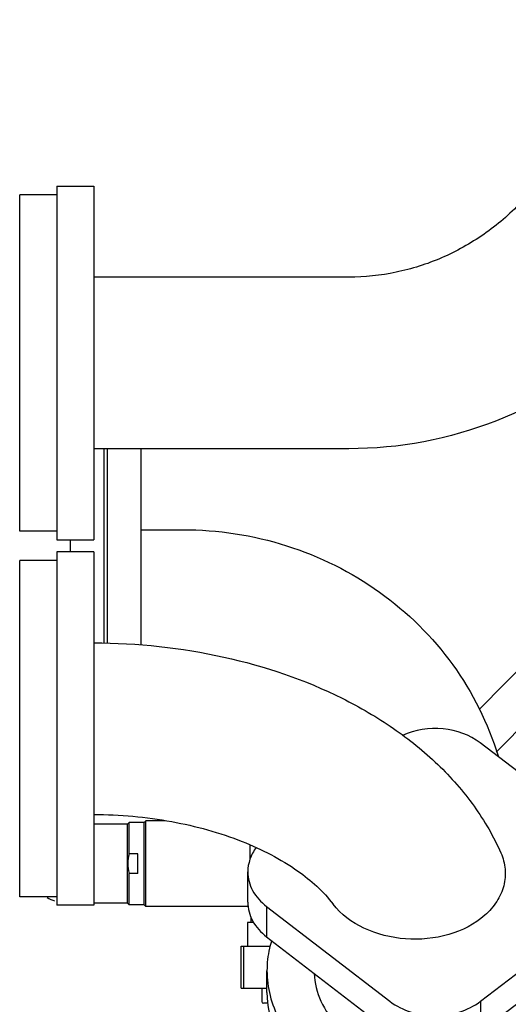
# Model space of a CAD drawing. Header units: millimetres. Extents: x 0 to 1189, y 0 to 841.
# Tile 61 of 106: x 530 to 545, y 614 to 643. Entities that reach past the tile are written whole.
import ezdxf

# ---------------------------------------------------------------- set-up
doc = ezdxf.new("R2010")
doc.units = ezdxf.units.MM
doc.header["$LTSCALE"] = 65.395
for name, color, linetype in [('1907_854000_21_SIMPLE1_T1_X_PBL83', 7, 'CONTINUOUS'), ('1907_854000_21_SIMPLE1_X_ABL82', 7, 'CONTINUOUS'), ('32007_060000_TLKS_KGS_ABL9', 7, 'CONTINUOUS'), ('32007_060000_TLKS_KGS_V_ABL2', 7, 'CONTINUOUS'), ('32007_061000_TLKS_KGS_ABL10', 7, 'CONTINUOUS'), ('32007_061000_TLKS_KGS_V_ABL3', 7, 'CONTINUOUS'), ('32007_833000_04_SIMPLE1_T2_X_PBL36', 7, 'CONTINUOUS'), ('32007_833000_04_SIMPLE1_T3_X_PBL37', 7, 'CONTINUOUS'), ('32007_833000_04_SIMPLE1_T5_X_PBL34', 7, 'CONTINUOUS'), ('32007_833000_04_SIMPLE1_T5_X_PBL35', 7, 'CONTINUOUS'), ('32007_833000_04_SIMPLE1_X#AF2_ABL33', 7, 'CONTINUOUS'), ('32007_836000_01_SIMPLE1_T1_X_PBL40', 7, 'CONTINUOUS'), ('32007_836000_01_SIMPLE1_T2_X_PBL39', 7, 'CONTINUOUS'), ('32007_836000_01_SIMPLE1_X_ABL38', 7, 'CONTINUOUS'), ('32007_853500_03_ABL11', 7, 'CONTINUOUS'), ('32007_853700_04_ABL61', 7, 'CONTINUOUS'), ('32007_853700_04_P01_PBL62', 7, 'CONTINUOUS'), ('32007_881500_01_SIMPLE1_T3_X_PBL47', 7, 'CONTINUOUS'), ('32007_881500_01_SIMPLE1_X_ABL6', 7, 'CONTINUOUS'), ('32097_000000_TLKS_MARKETING_ABL1', 7, 'CONTINUOUS'), ('32097_030000_TLKS_V_ABL31', 7, 'CONTINUOUS'), ('32097_800000_TLKS_V_ABL32', 7, 'CONTINUOUS'), ('I4762-M10X35_PBL48', 7, 'CONTINUOUS'), ('new_view_1_VBL0', 7, 'CONTINUOUS'), ('SPVF25C2F1A05_DUMMY_PBL41', 7, 'CONTINUOUS')]:
    doc.layers.add(name, color=color, linetype=linetype)

# ---------------------------------------------------------------- blocks, each defined once
blk = doc.blocks.new('32007_881500_01_SIMPLE1_T3_X_PBL47', base_point=(537.416, 615.05))
at = {"layer": '32007_881500_01_SIMPLE1_T3_X_PBL47', "color": 7, "linetype": 'Continuous'}
for p, q in [((536.984, 614.425), (536.984, 615.675)), ((536.984, 615.675), (537.849, 615.675)), ((537.067, 614.425), (537.067, 615.675)), ((536.984, 614.425), (537.75, 614.425))]:
    blk.add_line(p, q, dxfattribs=at)
blk = doc.blocks.new('32007_881500_01_SIMPLE1_X_ABL6', base_point=(533.888, 594.895))
at = {"layer": '32007_881500_01_SIMPLE1_T3_X_PBL47'}
blk.add_blockref('32007_881500_01_SIMPLE1_T3_X_PBL47', (537.416, 615.05), dxfattribs=at)
blk = doc.blocks.new('32007_836000_01_SIMPLE1_T2_X_PBL39', base_point=(532.4, 627.562))
at = {"layer": '32007_836000_01_SIMPLE1_T2_X_PBL39', "color": 7, "linetype": 'Continuous'}
for p, q in [((532.9, 630.451), (532.9, 624.674)), ((531.9, 627.75), (531.9, 627.385))]:
    blk.add_line(p, q, dxfattribs=at)
blk = doc.blocks.new('32007_836000_01_SIMPLE1_T1_X_PBL40', base_point=(538.809, 625.887))
at = {"layer": '32007_836000_01_SIMPLE1_T1_X_PBL40', "color": 7, "linetype": 'Continuous'}
for p, q in [((533, 630.451), (533, 624.67)), ((534, 630.451), (534, 624.626)), ((534, 628.046), (535.25, 628.046))]:
    blk.add_line(p, q, dxfattribs=at)
blk.add_open_spline([(535.25, 628.046), (536.289, 628.046), (538.373, 627.727), (541.183, 626.33), (543.401, 624.146), (544.327, 622.289), (544.619, 621.323)], degree=3, knots=[0, 0, 0, 0, 0.253344, 0.504939, 0.753781, 1, 1, 1, 1], dxfattribs=at)
blk = doc.blocks.new('32007_836000_01_SIMPLE1_X_ABL38', base_point=(538.259, 625.887))
at = {"layer": '32007_836000_01_SIMPLE1_T1_X_PBL40'}
blk.add_blockref('32007_836000_01_SIMPLE1_T1_X_PBL40', (538.809, 625.887), dxfattribs=at)
at = {"layer": '32007_836000_01_SIMPLE1_T2_X_PBL39'}
blk.add_blockref('32007_836000_01_SIMPLE1_T2_X_PBL39', (532.4, 627.562), dxfattribs=at)
blk = doc.blocks.new('1907_854000_21_SIMPLE1_T1_X_PBL83', base_point=(546.303, 627.461))
at = {"layer": '1907_854000_21_SIMPLE1_T1_X_PBL83', "color": 7, "linetype": 'Continuous'}
for p, q in [((548.175, 631.25), (548.175, 633.483)), ((548.175, 628.8), (548.175, 629.75)), ((547.9, 628), (547.9, 628.8)), ((547.9, 628.8), (548.55, 628.8)), ((548.55, 628), (547.9, 628)), ((548.175, 627.642), (548.175, 628)), ((547.6, 626.29), (547.634, 626.324)), ((547.6, 624.512), (548.523, 625.446)), ((544.057, 622.704), (545.7, 624.367)), ((544.565, 621.439), (545.7, 622.588))]:
    blk.add_line(p, q, dxfattribs=at)
for radius, end in [(1.875, 360), (3.125, 316.0437)]:
    blk.add_arc((546.3, 627.642), radius, 315.3472, end, dxfattribs=at)
blk = doc.blocks.new('1907_854000_21_SIMPLE1_X_ABL82', base_point=(546.303, 627.461))
at = {"layer": '1907_854000_21_SIMPLE1_T1_X_PBL83'}
blk.add_blockref('1907_854000_21_SIMPLE1_T1_X_PBL83', (546.303, 627.461), dxfattribs=at)
blk = doc.blocks.new('32007_061000_TLKS_KGS_V_ABL3', base_point=(543.888, 633.875))
at = {"layer": '1907_854000_21_SIMPLE1_X_ABL82'}
blk.add_blockref('1907_854000_21_SIMPLE1_X_ABL82', (546.303, 627.461), dxfattribs=at)
at = {"layer": '32007_836000_01_SIMPLE1_X_ABL38'}
blk.add_blockref('32007_836000_01_SIMPLE1_X_ABL38', (538.259, 625.887), dxfattribs=at)
at = {"layer": '32007_881500_01_SIMPLE1_X_ABL6'}
blk.add_blockref('32007_881500_01_SIMPLE1_X_ABL6', (533.888, 594.895), dxfattribs=at)
blk = doc.blocks.new('32007_060000_TLKS_KGS_V_ABL2', base_point=(543.8875, 633.875))
at = {"layer": '32007_061000_TLKS_KGS_V_ABL3'}
blk.add_blockref('32007_061000_TLKS_KGS_V_ABL3', (543.8875, 633.875), dxfattribs=at)
blk = doc.blocks.new('SPVF25C2F1A05_DUMMY_PBL41', base_point=(534.285, 617.538))
at = {"layer": 'SPVF25C2F1A05_DUMMY_PBL41', "color": 7, "linetype": 'Continuous'}
for p, q in [((534.15, 619.4), (534.1, 619.35)), ((534.15, 616.85), (534.15, 619.4)), ((534.723, 619.4), (534.15, 619.4)), ((533.6, 619.3), (532.6, 619.3)), ((533.65, 619.35), (533.6, 619.3)), ((533.6, 616.95), (533.6, 619.3)), ((533.65, 618.416), (533.65, 619.35)), ((534.1, 619.35), (533.65, 619.35)), ((534.1, 616.9), (534.1, 619.35)), ((537.25, 618.257), (537.25, 618.677)), ((533.915, 618.416), (533.65, 618.416)), ((533.915, 617.834), (533.915, 618.416)), ((533.65, 616.9), (533.65, 617.834)), ((533.915, 617.834), (533.65, 617.834)), ((533.6, 616.95), (532.6, 616.95)), ((533.65, 616.9), (533.6, 616.95)), ((534.1, 616.9), (533.65, 616.9)), ((534.15, 616.85), (534.1, 616.9)), ((537.193, 616.85), (534.15, 616.85)), ((537.275, 616.545), (537.275, 616.375)), ((537.175, 616.375), (537.175, 615.675)), ((537.355, 616.375), (537.175, 616.375))]:
    blk.add_line(p, q, dxfattribs=at)
blk.add_arc((531.825, 618.125), 1.175, 238.6812, 250.8211, dxfattribs=at)
blk.add_open_spline([(533.65, 618.416), (533.627, 618.321), (533.603, 618.125), (533.627, 617.929), (533.65, 617.834)], degree=3, knots=[0, 0, 0, 0, 0.5, 1, 1, 1, 1], dxfattribs=at)
blk = doc.blocks.new('I4762-M10X35_PBL48', base_point=(537.687, 614.2))
at = {"layer": 'I4762-M10X35_PBL48', "color": 7, "linetype": 'Continuous'}
for p, q in [((537.595, 614.425), (537.595, 614.025)), ((537.779, 613.975), (537.645, 613.975))]:
    blk.add_line(p, q, dxfattribs=at)
blk.add_arc((537.645, 614.025), 0.05, 180, 270, dxfattribs=at)
blk = doc.blocks.new('32007_853700_04_P01_PBL62', base_point=(546.925, 597.905))
at = {"layer": '32007_853700_04_P01_PBL62', "color": 7, "linetype": 'Continuous'}
for p, q in [((549.75, 616.2), (548.034, 616.2)), ((544.1, 594.343), (544.1, 593.82)), ((546.038, 584.053), (546.865, 582.483)), ((547.686, 580.557), (547.979, 579.61))]:
    blk.add_line(p, q, dxfattribs=at)
blk.add_arc((548.003, 614.23), 0.166, 125.679, 128.1032, dxfattribs=at)
blk.add_open_spline([(546.865, 582.483), (547.036, 582.159), (547.338, 581.529), (547.587, 580.875), (547.686, 580.557)], degree=3, knots=[0, 0, 0, 0, 0.524471, 1, 1, 1, 1], dxfattribs=at)
blk = doc.blocks.new('32007_853700_04_ABL61', base_point=(546.925, 597.905))
at = {"layer": '32007_853700_04_P01_PBL62'}
blk.add_blockref('32007_853700_04_P01_PBL62', (546.925, 597.905), dxfattribs=at)
blk = doc.blocks.new('32007_853500_03_ABL11', base_point=(542.275, 628.375))
at = {"layer": '32007_853700_04_ABL61'}
blk.add_blockref('32007_853700_04_ABL61', (546.925, 597.905), dxfattribs=at)
at = {"layer": 'I4762-M10X35_PBL48'}
blk.add_blockref('I4762-M10X35_PBL48', (537.687, 614.2), dxfattribs=at)
at = {"layer": 'SPVF25C2F1A05_DUMMY_PBL41'}
blk.add_blockref('SPVF25C2F1A05_DUMMY_PBL41', (534.285, 617.538), dxfattribs=at)
blk = doc.blocks.new('32007_061000_TLKS_KGS_ABL10', base_point=(578.618, 628.375))
at = {"layer": '32007_853500_03_ABL11'}
blk.add_blockref('32007_853500_03_ABL11', (542.275, 628.375), dxfattribs=at)
blk = doc.blocks.new('32007_060000_TLKS_KGS_ABL9', base_point=(578.618, 628.375))
at = {"layer": '32007_061000_TLKS_KGS_ABL10'}
blk.add_blockref('32007_061000_TLKS_KGS_ABL10', (578.618, 628.375), dxfattribs=at)
blk = doc.blocks.new('32007_833000_04_SIMPLE1_T5_X_PBL34', base_point=(530.95, 622.135))
at = {"layer": '32007_833000_04_SIMPLE1_T5_X_PBL34', "color": 7, "linetype": 'Continuous'}
for p, q in [((530.4, 617.135), (530.4, 627.135)), ((531.5, 627.135), (530.4, 627.135)), ((531.5, 617.135), (530.4, 617.135))]:
    blk.add_line(p, q, dxfattribs=at)
blk = doc.blocks.new('32007_833000_04_SIMPLE1_T5_X_PBL35', base_point=(530.95, 633))
at = {"layer": '32007_833000_04_SIMPLE1_T5_X_PBL35', "color": 7, "linetype": 'Continuous'}
for p, q in [((530.4, 628), (530.4, 638)), ((531.5, 638), (530.4, 638)), ((531.5, 628), (530.4, 628))]:
    blk.add_line(p, q, dxfattribs=at)
blk = doc.blocks.new('32007_833000_04_SIMPLE1_T2_X_PBL36', base_point=(555.2, 653.65))
at = {"layer": '32007_833000_04_SIMPLE1_T2_X_PBL36', "color": 7, "linetype": 'Continuous'}
for p, q in [((531.5, 638.25), (531.5, 627.75)), ((531.5, 638.25), (532.6, 638.25)), ((532.6, 638.25), (532.6, 627.75)), ((540.183, 635.551), (532.6, 635.551)), ((540.183, 630.451), (532.6, 630.451)), ((531.5, 627.75), (532.6, 627.75))]:
    blk.add_line(p, q, dxfattribs=at)
for points, knots in [([(547.45, 643.201), (547.45, 642.201), (547.074, 640.197), (545.713, 638.061), (544.227, 636.787), (542.965, 636.082), (541.601, 635.649), (540.654, 635.551), (540.183, 635.551)], [0, 0, 0, 0, 0.257223, 0.509965, 0.634468, 0.757372, 0.879028, 1, 1, 1, 1]), ([(548.382, 633.656), (547.277, 632.646), (544.684, 631.019), (541.672, 630.451), (540.183, 630.451)], [0, 0, 0, 0, 0.501422, 1, 1, 1, 1])]:
    blk.add_open_spline(points, degree=3, knots=knots, dxfattribs=at)
blk = doc.blocks.new('32007_833000_04_SIMPLE1_T3_X_PBL37', base_point=(539.913, 618.926))
at = {"layer": '32007_833000_04_SIMPLE1_T3_X_PBL37', "color": 7, "linetype": 'Continuous'}
for p, q in [((531.5, 627.385), (531.5, 616.885)), ((532.6, 627.385), (531.5, 627.385)), ((532.6, 627.385), (532.6, 616.885)), ((547.767, 618.896), (544.092, 621.711)), ((537.18, 616.98), (537.18, 617.88)), ((548.325, 616.965), (548.325, 617.865)), ((532.6, 616.885), (531.5, 616.885)), ((537.735, 616.853), (537.735, 615.953)), ((537.735, 616.853), (541.405, 614.032)), ((547.328, 616.5), (547.767, 616.835)), ((537.735, 615.953), (541.405, 613.132)), ((546.55, 615.906), (546.65, 615.982)), ((544.095, 614.032), (545.55, 615.143)), ((546.55, 615.006), (546.65, 615.082)), ((537.75, 614.298), (537.75, 614.94)), ((544.095, 613.132), (545.55, 614.243)), ((544.095, 614.032), (544.095, 613.132))]:
    blk.add_line(p, q, dxfattribs=at)
for centre in [(543.698, 615.635), (543.698, 614.992)]:
    blk.add_arc(centre, 4.274, 311.9535, 313.8473, dxfattribs=at)
for points, knots in [([(532.6, 624.685), (533.899, 624.682), (536.444, 624.412), (539.438, 623.399), (541.514, 622.19), (542.846, 621.118), (543.941, 619.873), (544.488, 618.929), (544.704, 618.441)], [0, 0, 0, 0, 0.271936, 0.531605, 0.654836, 0.773436, 0.888118, 1, 1, 1, 1]), ([(544.092, 621.711), (543.779, 621.95), (542.98, 622.227), (542.151, 622.101), (541.78, 621.932)], [0, 0, 0, 0, 0.491806, 1, 1, 1, 1]), ([(532.6, 619.585), (533.377, 619.582), (534.882, 619.448), (536.946, 618.882), (538.586, 618.047), (539.427, 617.303), (539.715, 616.921)], [0, 0, 0, 0, 0.298292, 0.576838, 0.816458, 1, 1, 1, 1]), ([(548.325, 617.865), (548.325, 618.058), (548.214, 618.464), (547.933, 618.769), (547.767, 618.896)], [0, 0, 0, 0, 0.47869, 1, 1, 1, 1]), ([(537.431, 618.601), (537.352, 618.496), (537.225, 618.266), (537.18, 618.006), (537.18, 617.88)], [0, 0, 0, 0, 0.510657, 1, 1, 1, 1]), ([(544.704, 618.441), (544.771, 618.289), (544.858, 617.962), (544.813, 617.455), (544.597, 616.978), (544.362, 616.711), (544.227, 616.591)], [0, 0, 0, 0, 0.244023, 0.485226, 0.734651, 1, 1, 1, 1]), ([(537.18, 617.88), (537.18, 617.688), (537.29, 617.284), (537.57, 616.98), (537.735, 616.853)], [0, 0, 0, 0, 0.478738, 1, 1, 1, 1]), ([(547.767, 616.835), (547.933, 616.962), (548.214, 617.267), (548.325, 617.673), (548.325, 617.865)], [0, 0, 0, 0, 0.52131, 1, 1, 1, 1]), ([(537.18, 616.98), (537.18, 616.788), (537.29, 616.384), (537.57, 616.08), (537.735, 615.953)], [0, 0, 0, 0, 0.478738, 1, 1, 1, 1]), ([(544.227, 616.591), (543.925, 616.322), (543.148, 615.932), (541.867, 615.816), (540.636, 616.116), (539.948, 616.613), (539.715, 616.921)], [0, 0, 0, 0, 0.244885, 0.507709, 0.765914, 1, 1, 1, 1]), ([(547.906, 616.054), (548.034, 616.176), (548.245, 616.455), (548.325, 616.8), (548.325, 616.965)], [0, 0, 0, 0, 0.51676, 1, 1, 1, 1]), ([(537.887, 615.83), (537.864, 615.757), (537.785, 615.467), (537.75, 615.165), (537.75, 614.94)], [0, 0, 0, 0, 0.252413, 1, 1, 1, 1]), ([(537.75, 614.94), (537.75, 614.693), (537.814, 614.189), (538.001, 613.718), (538.12, 613.494)], [0, 0, 0, 0, 0.493803, 1, 1, 1, 1]), ([(539.157, 614.859), (539.167, 614.577), (539.311, 613.997), (539.846, 613.245), (540.637, 612.66), (541.611, 612.284), (542.683, 612.146), (544.076, 612.283), (545.068, 612.753), (545.553, 613.216)], [0, 0, 0, 0, 0.106405, 0.219404, 0.341898, 0.473142, 0.609644, 0.74647, 1, 1, 1, 1]), ([(537.75, 614.298), (537.75, 613.896), (537.927, 613.062), (538.67, 611.976), (539.793, 611.132), (540.698, 610.783), (541.18, 610.661)], [0, 0, 0, 0, 0.224744, 0.463096, 0.721993, 1, 1, 1, 1]), ([(538.12, 613.494), (538.313, 613.133), (538.854, 612.451), (539.961, 611.695), (541.296, 611.218), (542.261, 611.11), (542.75, 611.11)], [0, 0, 0, 0, 0.22574, 0.469906, 0.7303, 1, 1, 1, 1]), ([(542.75, 611.11), (542.998, 611.11), (543.962, 611.165), (544.918, 611.439), (545.555, 611.77)], [0, 0, 0, 0, 0.2565, 1, 1, 1, 1]), ([(544.516, 610.714), (544.607, 610.741), (544.963, 610.853), (545.308, 610.999), (545.555, 611.127)], [0, 0, 0, 0, 0.254087, 1, 1, 1, 1]), ([(541.18, 610.661), (541.306, 610.629), (541.823, 610.516), (542.353, 610.467), (542.75, 610.467)], [0, 0, 0, 0, 0.247963, 1, 1, 1, 1]), ([(542.75, 610.467), (542.9, 610.467), (543.496, 610.488), (544.088, 610.59), (544.516, 610.714)], [0, 0, 0, 0, 0.252399, 1, 1, 1, 1])]:
    blk.add_open_spline(points, degree=3, knots=knots, dxfattribs=at)
for points in [[(541.405, 614.032), (541.778, 613.746), (542.75, 613.464), (543.722, 613.746), (544.095, 614.032)], [(541.405, 613.132), (541.778, 612.846), (542.75, 612.564), (543.722, 612.846), (544.095, 613.132)]]:
    blk.add_open_spline(points, degree=3, dxfattribs=at)
blk = doc.blocks.new('32007_833000_04_SIMPLE1_X#AF2_ABL33', base_point=(698.008, 647.384))
at = {"layer": '32007_833000_04_SIMPLE1_T2_X_PBL36'}
blk.add_blockref('32007_833000_04_SIMPLE1_T2_X_PBL36', (555.2, 653.65), dxfattribs=at)
at = {"layer": '32007_833000_04_SIMPLE1_T3_X_PBL37'}
blk.add_blockref('32007_833000_04_SIMPLE1_T3_X_PBL37', (539.913, 618.926), dxfattribs=at)
at = {"layer": '32007_833000_04_SIMPLE1_T5_X_PBL34'}
blk.add_blockref('32007_833000_04_SIMPLE1_T5_X_PBL34', (530.95, 622.135), dxfattribs=at)
at = {"layer": '32007_833000_04_SIMPLE1_T5_X_PBL35'}
blk.add_blockref('32007_833000_04_SIMPLE1_T5_X_PBL35', (530.95, 633), dxfattribs=at)
blk = doc.blocks.new('32097_800000_TLKS_V_ABL32', base_point=(698.008, 647.384))
at = {"layer": '32007_833000_04_SIMPLE1_X#AF2_ABL33'}
blk.add_blockref('32007_833000_04_SIMPLE1_X#AF2_ABL33', (698.008, 647.384), dxfattribs=at)
blk = doc.blocks.new('32097_030000_TLKS_V_ABL31', base_point=(716.6, 640.937))
at = {"layer": '32097_800000_TLKS_V_ABL32'}
blk.add_blockref('32097_800000_TLKS_V_ABL32', (698.008, 647.384), dxfattribs=at)
blk = doc.blocks.new('32097_000000_TLKS_MARKETING_ABL1', base_point=(710.175, 640.937))
at = {"layer": '32007_060000_TLKS_KGS_ABL9'}
blk.add_blockref('32007_060000_TLKS_KGS_ABL9', (578.618, 628.375), dxfattribs=at)
at = {"layer": '32007_060000_TLKS_KGS_V_ABL2'}
blk.add_blockref('32007_060000_TLKS_KGS_V_ABL2', (543.888, 633.875), dxfattribs=at)
at = {"layer": '32097_030000_TLKS_V_ABL31'}
blk.add_blockref('32097_030000_TLKS_V_ABL31', (716.6, 640.937), dxfattribs=at)
blk = doc.blocks.new('NEW_VIEW_1_VBL0', base_point=(717.582, 642.631))
at = {"layer": '32097_000000_TLKS_MARKETING_ABL1'}
blk.add_blockref('32097_000000_TLKS_MARKETING_ABL1', (710.175, 640.937), dxfattribs=at)

msp = doc.modelspace()

# ---------------------------------------------------------------- block references
at = {"layer": 'new_view_1_VBL0'}
msp.add_blockref('NEW_VIEW_1_VBL0', (717.5825, 642.63132), dxfattribs=at)

doc.saveas('drawing.dxf')
